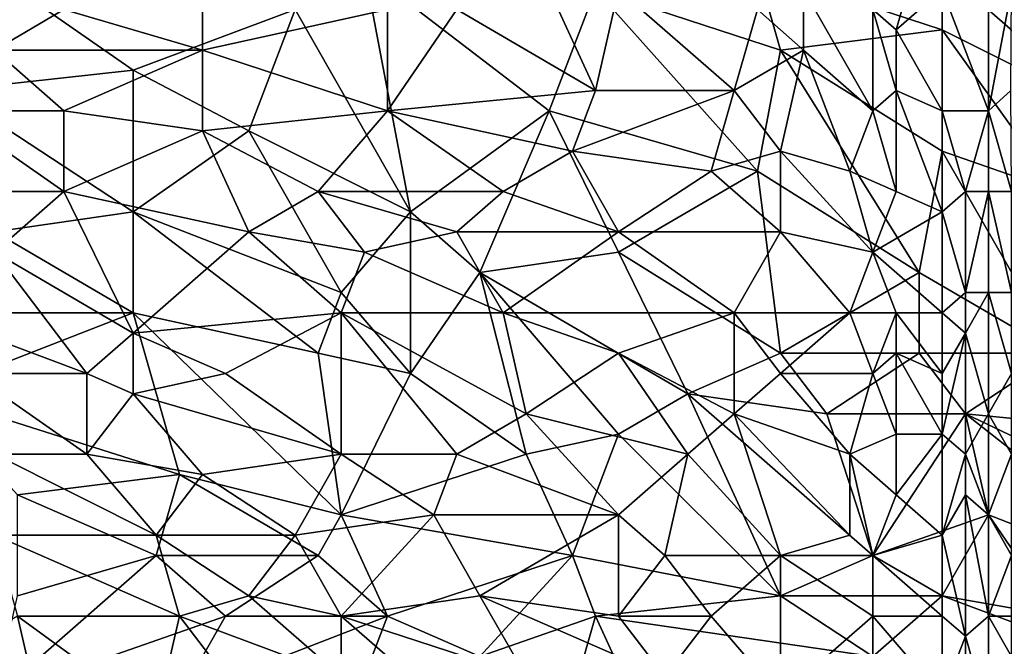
# Model space of a CAD drawing. Extents: x -1.1 to 1.1, y -0.36 to 0.36.
# Tile 161 of 256: x -0.53 to -0.34, y -0.27 to -0.15. Entities that reach past the tile are written whole.
import ezdxf

# ---------------------------------------------------------------- set-up
doc = ezdxf.new("R2010")
doc.units = 0

msp = doc.modelspace()

# ---------------------------------------------------------------- linework, layer by layer
for points in [[(-0.53596, -0.13221, 0.40325), (-0.53149, -0.15565, 0.40182), (-0.51807, -0.14784, 0.40201)], [(-0.33923, -0.13221, 0.39302), (-0.34817, -0.14393, 0.39481), (-0.33923, -0.16737, 0.39227)], [(-0.33476, -0.14393, 0.39389), (-0.33923, -0.13221, 0.39302), (-0.33923, -0.16737, 0.39227)], [(-0.36159, -0.14784, 0.39638), (-0.35712, -0.15174, 0.39579), (-0.35265, -0.13612, 0.39565)], [(-0.35265, -0.13612, 0.39565), (-0.35712, -0.15174, 0.39579), (-0.34817, -0.14393, 0.39481)], [(-0.45101, -0.1869, 0.26571), (-0.47336, -0.14784, 0.26541), (-0.45995, -0.14003, 0.26543)], [(-0.41524, -0.14393, 0.26559), (-0.42418, -0.16737, 0.26569), (-0.45995, -0.14003, 0.26543)], [(-0.42418, -0.16737, 0.26569), (-0.45101, -0.1869, 0.26571), (-0.45995, -0.14003, 0.26543)], [(-0.38394, -0.14003, 0.26567), (-0.37947, -0.15565, 0.26578), (-0.41524, -0.14393, 0.26559)], [(-0.38394, -0.14003, 0.26567), (-0.34817, -0.14003, 0.26583), (-0.34817, -0.15174, 0.26591)], [(-0.34817, -0.15174, 0.26591), (-0.37947, -0.15565, 0.26578), (-0.38394, -0.14003, 0.26567)], [(-0.34817, -0.14003, 0.26583), (-0.30794, -0.14784, 0.26607), (-0.31688, -0.16737, 0.26607)], [(-0.34817, -0.15174, 0.26591), (-0.34817, -0.14003, 0.26583), (-0.31688, -0.16737, 0.26607)], [(-0.50466, -0.15956, 0.26536), (-0.54043, -0.16346, 0.2653), (-0.52702, -0.14393, 0.26524)], [(-0.47336, -0.14784, 0.26541), (-0.50466, -0.15956, 0.26536), (-0.52702, -0.14393, 0.26524)], [(-0.41524, -0.16346, 0.39808), (-0.42418, -0.14393, 0.39943), (-0.44207, -0.14784, 0.39981)], [(-0.41077, -0.14393, 0.39894), (-0.42418, -0.14393, 0.39943), (-0.41524, -0.16346, 0.39808)], [(-0.42418, -0.16737, 0.26569), (-0.41524, -0.14393, 0.26559), (-0.38394, -0.17909, 0.26585)], [(-0.38841, -0.16346, 0.39722), (-0.41077, -0.14393, 0.39894), (-0.41524, -0.16346, 0.39808)], [(-0.38394, -0.17909, 0.26585), (-0.41524, -0.14393, 0.26559), (-0.37947, -0.15565, 0.26578)], [(-0.41077, -0.14393, 0.39894), (-0.38841, -0.16346, 0.39722), (-0.38394, -0.14784, 0.39779)], [(-0.375, -0.15565, 0.39702), (-0.375, -0.14393, 0.3975), (-0.38394, -0.14784, 0.39779)], [(-0.36159, -0.16737, 0.39556), (-0.36159, -0.14784, 0.39638), (-0.375, -0.14393, 0.3975)], [(-0.375, -0.14393, 0.3975), (-0.375, -0.15565, 0.39702), (-0.36159, -0.16737, 0.39556)], [(-0.34817, -0.16737, 0.39414), (-0.34817, -0.14393, 0.39481), (-0.35712, -0.15174, 0.39579)], [(-0.34817, -0.14393, 0.39481), (-0.34817, -0.16737, 0.39414), (-0.33923, -0.16737, 0.39227)], [(-0.33476, -0.14393, 0.39389), (-0.33923, -0.16737, 0.39227), (-0.33493, -0.16346, 0.39336)], [(-0.49125, -0.15565, 0.40082), (-0.51807, -0.14784, 0.40201), (-0.53149, -0.15565, 0.40182)], [(-0.49125, -0.15565, 0.40082), (-0.49125, -0.14784, 0.40129), (-0.51807, -0.14784, 0.40201)], [(-0.50466, -0.15956, 0.26536), (-0.47336, -0.14784, 0.26541), (-0.48231, -0.17128, 0.2655)], [(-0.49125, -0.14784, 0.40129), (-0.49125, -0.15565, 0.40082), (-0.45548, -0.14784, 0.4002)], [(-0.45548, -0.16737, 0.39899), (-0.45548, -0.14784, 0.4002), (-0.49125, -0.15565, 0.40082)], [(-0.45101, -0.1869, 0.26571), (-0.48231, -0.17128, 0.2655), (-0.47336, -0.14784, 0.26541)], [(-0.44207, -0.14784, 0.39981), (-0.45548, -0.16737, 0.39899), (-0.41524, -0.16346, 0.39808)], [(-0.44207, -0.14784, 0.39981), (-0.45548, -0.14784, 0.4002), (-0.45548, -0.16737, 0.39899)], [(-0.375, -0.15565, 0.39702), (-0.38394, -0.14784, 0.39779), (-0.38841, -0.16346, 0.39722)], [(-0.35712, -0.15174, 0.39579), (-0.36159, -0.14784, 0.39638), (-0.35712, -0.16346, 0.39535)], [(-0.36159, -0.16737, 0.39556), (-0.35712, -0.16346, 0.39535), (-0.36159, -0.14784, 0.39638)], [(-0.37947, -0.15565, 0.26578), (-0.34817, -0.15174, 0.26591), (-0.34817, -0.17518, 0.26599)], [(-0.35712, -0.15174, 0.39579), (-0.35712, -0.16346, 0.39535), (-0.34817, -0.16737, 0.39414)], [(-0.32582, -0.18299, 0.26607), (-0.34817, -0.15174, 0.26591), (-0.31688, -0.16737, 0.26607)], [(-0.32582, -0.18299, 0.26607), (-0.34817, -0.17518, 0.26599), (-0.34817, -0.15174, 0.26591)], [(-0.51807, -0.16737, 0.40069), (-0.53149, -0.15565, 0.40182), (-0.54043, -0.16737, 0.40114)], [(-0.51807, -0.16737, 0.40069), (-0.49125, -0.15565, 0.40082), (-0.53149, -0.15565, 0.40182)], [(-0.49125, -0.17128, 0.39971), (-0.49125, -0.15565, 0.40082), (-0.51807, -0.16737, 0.40069)], [(-0.49125, -0.15565, 0.40082), (-0.49125, -0.17128, 0.39971), (-0.45548, -0.16737, 0.39899)], [(-0.375, -0.15565, 0.39702), (-0.38841, -0.16346, 0.39722), (-0.37947, -0.17518, 0.39616)], [(-0.38394, -0.17909, 0.26585), (-0.37947, -0.15565, 0.26578), (-0.35265, -0.19862, 0.26599)], [(-0.375, -0.15565, 0.39702), (-0.37947, -0.17518, 0.39616), (-0.36606, -0.17909, 0.39525)], [(-0.35265, -0.19862, 0.26599), (-0.37947, -0.15565, 0.26578), (-0.34817, -0.17518, 0.26599)], [(-0.36606, -0.17909, 0.39525), (-0.36159, -0.16737, 0.39556), (-0.375, -0.15565, 0.39702)], [(-0.50466, -0.15956, 0.26536), (-0.50466, -0.1869, 0.26553), (-0.54043, -0.16346, 0.2653)], [(-0.48231, -0.17128, 0.2655), (-0.50466, -0.1869, 0.26553), (-0.50466, -0.15956, 0.26536)], [(-0.50466, -0.1869, 0.26553), (-0.53149, -0.19081, 0.2655), (-0.54043, -0.16346, 0.2653)], [(-0.41971, -0.17518, 0.39742), (-0.41524, -0.16346, 0.39808), (-0.45548, -0.16737, 0.39899)], [(-0.41524, -0.16346, 0.39808), (-0.41971, -0.17518, 0.39742), (-0.38841, -0.16346, 0.39722)], [(-0.39288, -0.17909, 0.39638), (-0.38841, -0.16346, 0.39722), (-0.41971, -0.17518, 0.39742)], [(-0.38841, -0.16346, 0.39722), (-0.39288, -0.17909, 0.39638), (-0.37947, -0.17518, 0.39616)], [(-0.35712, -0.16346, 0.39535), (-0.36159, -0.16737, 0.39556), (-0.35712, -0.18299, 0.3944)], [(-0.34817, -0.1869, 0.3933), (-0.34817, -0.16737, 0.39414), (-0.35712, -0.16346, 0.39535)], [(-0.35712, -0.16346, 0.39535), (-0.35712, -0.18299, 0.3944), (-0.34817, -0.1869, 0.3933)], [(-0.33493, -0.16346, 0.39336), (-0.33923, -0.16737, 0.39227), (-0.33476, -0.18299, 0.39265)], [(-0.51807, -0.18299, 0.39933), (-0.51807, -0.16737, 0.40069), (-0.54043, -0.16737, 0.40114)], [(-0.51807, -0.18299, 0.39933), (-0.54043, -0.16737, 0.40114), (-0.53149, -0.18299, 0.39958)], [(-0.51807, -0.16737, 0.40069), (-0.51807, -0.18299, 0.39933), (-0.49125, -0.17128, 0.39971)], [(-0.46889, -0.18299, 0.39811), (-0.45548, -0.16737, 0.39899), (-0.49125, -0.17128, 0.39971)], [(-0.43312, -0.18299, 0.39719), (-0.45548, -0.16737, 0.39899), (-0.46889, -0.18299, 0.39811)], [(-0.45548, -0.16737, 0.39899), (-0.43312, -0.18299, 0.39719), (-0.41971, -0.17518, 0.39742)], [(-0.42418, -0.16737, 0.26569), (-0.4376, -0.19862, 0.26581), (-0.45101, -0.1869, 0.26571)], [(-0.41077, -0.19471, 0.26584), (-0.4376, -0.19862, 0.26581), (-0.42418, -0.16737, 0.26569)], [(-0.38394, -0.17909, 0.26585), (-0.41077, -0.19471, 0.26584), (-0.42418, -0.16737, 0.26569)], [(-0.36606, -0.17909, 0.39525), (-0.35712, -0.18299, 0.3944), (-0.36159, -0.16737, 0.39556)], [(-0.3437, -0.18299, 0.39268), (-0.33923, -0.16737, 0.39227), (-0.34817, -0.16737, 0.39414)], [(-0.34817, -0.16737, 0.39414), (-0.34817, -0.1869, 0.3933), (-0.3437, -0.18299, 0.39268)], [(-0.33923, -0.16737, 0.39227), (-0.3437, -0.18299, 0.39268), (-0.33923, -0.18299, 0.39166)], [(-0.33923, -0.16737, 0.39227), (-0.33923, -0.18299, 0.39166), (-0.33476, -0.18299, 0.39265)], [(-0.48231, -0.19081, 0.39778), (-0.49125, -0.17128, 0.39971), (-0.51807, -0.18299, 0.39933)], [(-0.50466, -0.1869, 0.26553), (-0.48231, -0.17128, 0.2655), (-0.46442, -0.20253, 0.26575)], [(-0.49125, -0.17128, 0.39971), (-0.48231, -0.19081, 0.39778), (-0.46889, -0.18299, 0.39811)], [(-0.45101, -0.1869, 0.26571), (-0.46442, -0.20253, 0.26575), (-0.48231, -0.17128, 0.2655)], [(-0.41077, -0.19081, 0.39591), (-0.41971, -0.17518, 0.39742), (-0.43312, -0.18299, 0.39719)], [(-0.41971, -0.17518, 0.39742), (-0.41077, -0.19081, 0.39591), (-0.39288, -0.17909, 0.39638)], [(-0.37947, -0.19081, 0.39505), (-0.37947, -0.17518, 0.39616), (-0.39288, -0.17909, 0.39638)], [(-0.36606, -0.17909, 0.39525), (-0.37947, -0.17518, 0.39616), (-0.36159, -0.19471, 0.39401)], [(-0.36159, -0.19471, 0.39401), (-0.37947, -0.17518, 0.39616), (-0.37947, -0.19081, 0.39505)], [(-0.34817, -0.17518, 0.26599), (-0.32582, -0.21424, 0.2661), (-0.35265, -0.19862, 0.26599)], [(-0.34817, -0.17518, 0.26599), (-0.32582, -0.18299, 0.26607), (-0.32582, -0.21424, 0.2661)], [(-0.38394, -0.17909, 0.26585), (-0.37947, -0.21424, 0.26593), (-0.41077, -0.19471, 0.26584)], [(-0.37947, -0.19081, 0.39505), (-0.39288, -0.17909, 0.39638), (-0.41077, -0.19081, 0.39591)], [(-0.37947, -0.21424, 0.26593), (-0.38394, -0.17909, 0.26585), (-0.35265, -0.19862, 0.26599)], [(-0.35712, -0.18299, 0.3944), (-0.36606, -0.17909, 0.39525), (-0.36159, -0.19471, 0.39401)], [(-0.53149, -0.18299, 0.39958), (-0.53149, -0.19471, 0.3984), (-0.51807, -0.18299, 0.39933)], [(-0.50466, -0.21034, 0.39619), (-0.51807, -0.18299, 0.39933), (-0.53149, -0.19471, 0.3984)], [(-0.48231, -0.19081, 0.39778), (-0.51807, -0.18299, 0.39933), (-0.50466, -0.21034, 0.39619)], [(-0.45995, -0.19471, 0.39685), (-0.46889, -0.18299, 0.39811), (-0.48231, -0.19081, 0.39778)], [(-0.46889, -0.18299, 0.39811), (-0.44207, -0.19081, 0.39677), (-0.43312, -0.18299, 0.39719)], [(-0.44207, -0.19081, 0.39677), (-0.46889, -0.18299, 0.39811), (-0.45995, -0.19471, 0.39685)], [(-0.41077, -0.19081, 0.39591), (-0.43312, -0.18299, 0.39719), (-0.44207, -0.19081, 0.39677)], [(-0.36159, -0.19471, 0.39401), (-0.34817, -0.1869, 0.3933), (-0.35712, -0.18299, 0.3944)], [(-0.3437, -0.20253, 0.39165), (-0.3437, -0.18299, 0.39268), (-0.34817, -0.1869, 0.3933)], [(-0.3437, -0.20253, 0.39165), (-0.33923, -0.18299, 0.39166), (-0.3437, -0.18299, 0.39268)], [(-0.3437, -0.20253, 0.39165), (-0.33923, -0.20253, 0.39062), (-0.33923, -0.18299, 0.39166)], [(-0.33476, -0.20253, 0.39149), (-0.33476, -0.18299, 0.39265), (-0.33923, -0.18299, 0.39166)], [(-0.33923, -0.18299, 0.39166), (-0.33923, -0.20253, 0.39062), (-0.33476, -0.20253, 0.39149)], [(-0.50466, -0.1869, 0.26553), (-0.50466, -0.20643, 0.26568), (-0.53149, -0.19081, 0.2655)], [(-0.46442, -0.20253, 0.26575), (-0.46889, -0.21424, 0.26582), (-0.50466, -0.1869, 0.26553)], [(-0.46889, -0.21424, 0.26582), (-0.50466, -0.20643, 0.26568), (-0.50466, -0.1869, 0.26553)], [(-0.45101, -0.21815, 0.26586), (-0.46442, -0.20253, 0.26575), (-0.45101, -0.1869, 0.26571)], [(-0.4376, -0.19862, 0.26581), (-0.45101, -0.21815, 0.26586), (-0.45101, -0.1869, 0.26571)], [(-0.34817, -0.20643, 0.3921), (-0.34817, -0.1869, 0.3933), (-0.36159, -0.19471, 0.39401)], [(-0.34817, -0.1869, 0.3933), (-0.34817, -0.20643, 0.3921), (-0.3437, -0.20253, 0.39165)], [(-0.54937, -0.20643, 0.26557), (-0.53149, -0.19081, 0.2655), (-0.50466, -0.20643, 0.26568)], [(-0.50466, -0.21034, 0.39619), (-0.46442, -0.20643, 0.39579), (-0.48231, -0.19081, 0.39778)], [(-0.46442, -0.20643, 0.39579), (-0.45995, -0.19471, 0.39685), (-0.48231, -0.19081, 0.39778)], [(-0.43312, -0.20643, 0.39505), (-0.44207, -0.19081, 0.39677), (-0.45995, -0.19471, 0.39685)], [(-0.41077, -0.19081, 0.39591), (-0.44207, -0.19081, 0.39677), (-0.43312, -0.20643, 0.39505)], [(-0.38841, -0.20643, 0.39398), (-0.41077, -0.19081, 0.39591), (-0.43312, -0.20643, 0.39505)], [(-0.38841, -0.20643, 0.39398), (-0.37947, -0.19081, 0.39505), (-0.41077, -0.19081, 0.39591)], [(-0.36606, -0.20643, 0.3933), (-0.37947, -0.19081, 0.39505), (-0.38841, -0.20643, 0.39398)], [(-0.36159, -0.19471, 0.39401), (-0.37947, -0.19081, 0.39505), (-0.36606, -0.20643, 0.3933)], [(-0.5136, -0.21815, 0.3954), (-0.53149, -0.19471, 0.3984), (-0.5449, -0.20641, 0.39727)], [(-0.53149, -0.19471, 0.3984), (-0.5136, -0.21815, 0.3954), (-0.50466, -0.21034, 0.39619)], [(-0.45995, -0.19471, 0.39685), (-0.46442, -0.20643, 0.39579), (-0.43312, -0.20643, 0.39505)], [(-0.4376, -0.19862, 0.26581), (-0.41077, -0.19471, 0.26584), (-0.39736, -0.22206, 0.26591)], [(-0.39736, -0.22206, 0.26591), (-0.41077, -0.19471, 0.26584), (-0.37947, -0.21424, 0.26593)], [(-0.35712, -0.20643, 0.39284), (-0.36159, -0.19471, 0.39401), (-0.36606, -0.20643, 0.3933)], [(-0.34817, -0.20643, 0.3921), (-0.36159, -0.19471, 0.39401), (-0.35712, -0.20643, 0.39284)], [(-0.45101, -0.21815, 0.26586), (-0.4376, -0.19862, 0.26581), (-0.42865, -0.23378, 0.26596)], [(-0.39736, -0.22206, 0.26591), (-0.41077, -0.22987, 0.26595), (-0.4376, -0.19862, 0.26581)], [(-0.41077, -0.22987, 0.26595), (-0.42865, -0.23378, 0.26596), (-0.4376, -0.19862, 0.26581)], [(-0.35265, -0.21424, 0.266), (-0.37947, -0.21424, 0.26593), (-0.35265, -0.19862, 0.26599)], [(-0.35265, -0.21424, 0.266), (-0.35265, -0.19862, 0.26599), (-0.32582, -0.21424, 0.2661)], [(-0.45101, -0.21815, 0.26586), (-0.46889, -0.21424, 0.26582), (-0.46442, -0.20253, 0.26575)], [(-0.3437, -0.21034, 0.39112), (-0.3437, -0.20253, 0.39165), (-0.34817, -0.20643, 0.3921)], [(-0.33923, -0.20253, 0.39062), (-0.3437, -0.20253, 0.39165), (-0.3437, -0.21034, 0.39112)], [(-0.3437, -0.21034, 0.39112), (-0.33923, -0.22596, 0.38884), (-0.33923, -0.20253, 0.39062)], [(-0.33476, -0.21815, 0.39022), (-0.33476, -0.20253, 0.39149), (-0.33923, -0.20253, 0.39062)], [(-0.33923, -0.20253, 0.39062), (-0.33923, -0.22596, 0.38884), (-0.33476, -0.21815, 0.39022)], [(-0.50466, -0.20643, 0.26568), (-0.5449, -0.22206, 0.2657), (-0.54937, -0.20643, 0.26557)], [(-0.5449, -0.20641, 0.39727), (-0.53596, -0.21815, 0.39568), (-0.5136, -0.21815, 0.3954)], [(-0.5449, -0.22206, 0.2657), (-0.50466, -0.20643, 0.26568), (-0.49572, -0.23768, 0.26589)], [(-0.48678, -0.21815, 0.39494), (-0.46442, -0.20643, 0.39579), (-0.50466, -0.21034, 0.39619)], [(-0.46889, -0.21424, 0.26582), (-0.46442, -0.24549, 0.26597), (-0.50466, -0.20643, 0.26568)], [(-0.46442, -0.24549, 0.26597), (-0.49572, -0.23768, 0.26589), (-0.50466, -0.20643, 0.26568)], [(-0.46442, -0.23378, 0.39252), (-0.46442, -0.20643, 0.39579), (-0.48678, -0.21815, 0.39494)], [(-0.42865, -0.22596, 0.39282), (-0.43312, -0.20643, 0.39505), (-0.46442, -0.20643, 0.39579)], [(-0.42865, -0.22596, 0.39282), (-0.46442, -0.20643, 0.39579), (-0.44207, -0.23378, 0.39216)], [(-0.46442, -0.20643, 0.39579), (-0.46442, -0.23378, 0.39252), (-0.44207, -0.23378, 0.39216)], [(-0.43312, -0.20643, 0.39505), (-0.41077, -0.21424, 0.39367), (-0.38841, -0.20643, 0.39398)], [(-0.43312, -0.20643, 0.39505), (-0.42865, -0.22596, 0.39282), (-0.41077, -0.21424, 0.39367)], [(-0.38841, -0.22596, 0.39205), (-0.38841, -0.20643, 0.39398), (-0.41077, -0.21424, 0.39367)], [(-0.38841, -0.20643, 0.39398), (-0.37947, -0.21815, 0.39267), (-0.36606, -0.20643, 0.3933)], [(-0.38841, -0.20643, 0.39398), (-0.38841, -0.22596, 0.39205), (-0.37947, -0.21815, 0.39267)], [(-0.37947, -0.21815, 0.39267), (-0.36159, -0.21815, 0.3921), (-0.36606, -0.20643, 0.3933)], [(-0.36606, -0.20643, 0.3933), (-0.36159, -0.21815, 0.3921), (-0.35712, -0.20643, 0.39284)], [(-0.35712, -0.21424, 0.3922), (-0.35712, -0.20643, 0.39284), (-0.36159, -0.21815, 0.3921)], [(-0.34817, -0.21815, 0.39117), (-0.34817, -0.20643, 0.3921), (-0.35712, -0.20643, 0.39284)], [(-0.34817, -0.21815, 0.39117), (-0.35712, -0.20643, 0.39284), (-0.35712, -0.21424, 0.3922)], [(-0.3437, -0.21034, 0.39112), (-0.34817, -0.20643, 0.3921), (-0.34817, -0.21815, 0.39117)], [(-0.50466, -0.22206, 0.39474), (-0.50466, -0.21034, 0.39619), (-0.5136, -0.21815, 0.3954)], [(-0.50466, -0.21034, 0.39619), (-0.50466, -0.22206, 0.39474), (-0.48678, -0.21815, 0.39494)], [(-0.34817, -0.21815, 0.39117), (-0.34817, -0.22987, 0.39003), (-0.3437, -0.21034, 0.39112)], [(-0.34817, -0.22987, 0.39003), (-0.3437, -0.23378, 0.38903), (-0.3437, -0.21034, 0.39112)], [(-0.3437, -0.23378, 0.38903), (-0.33923, -0.22596, 0.38884), (-0.3437, -0.21034, 0.39112)], [(-0.46442, -0.24549, 0.26597), (-0.46889, -0.21424, 0.26582), (-0.45101, -0.21815, 0.26586)], [(-0.39736, -0.23378, 0.39127), (-0.41077, -0.21424, 0.39367), (-0.42865, -0.22596, 0.39282)], [(-0.41077, -0.21424, 0.39367), (-0.39736, -0.23378, 0.39127), (-0.38841, -0.22596, 0.39205)], [(-0.37053, -0.22596, 0.26597), (-0.39736, -0.22206, 0.26591), (-0.37947, -0.21424, 0.26593)], [(-0.37053, -0.22596, 0.26597), (-0.37947, -0.21424, 0.26593), (-0.35265, -0.21424, 0.266)], [(-0.37053, -0.22596, 0.26597), (-0.35265, -0.21424, 0.266), (-0.3437, -0.22596, 0.26605)], [(-0.36159, -0.21815, 0.3921), (-0.35712, -0.22987, 0.39066), (-0.35712, -0.21424, 0.3922)], [(-0.34817, -0.21815, 0.39117), (-0.35712, -0.21424, 0.3922), (-0.34817, -0.22987, 0.39003)], [(-0.35712, -0.21424, 0.3922), (-0.35712, -0.22987, 0.39066), (-0.34817, -0.22987, 0.39003)], [(-0.35265, -0.21424, 0.266), (-0.32582, -0.21424, 0.2661), (-0.3437, -0.22596, 0.26605)], [(-0.3437, -0.22596, 0.26605), (-0.32582, -0.21424, 0.2661), (-0.30346, -0.22987, 0.26626)], [(-0.5136, -0.23378, 0.39327), (-0.5136, -0.21815, 0.3954), (-0.53596, -0.21815, 0.39568)], [(-0.5136, -0.23378, 0.39327), (-0.53596, -0.21815, 0.39568), (-0.53149, -0.23378, 0.39346)], [(-0.5136, -0.21815, 0.3954), (-0.5136, -0.23378, 0.39327), (-0.50466, -0.22206, 0.39474)], [(-0.46442, -0.23378, 0.39252), (-0.48678, -0.21815, 0.39494), (-0.50466, -0.22206, 0.39474)], [(-0.42865, -0.23378, 0.26596), (-0.46442, -0.24549, 0.26597), (-0.45101, -0.21815, 0.26586)], [(-0.36606, -0.23378, 0.39063), (-0.37947, -0.21815, 0.39267), (-0.38841, -0.22596, 0.39205)], [(-0.36159, -0.21815, 0.3921), (-0.37947, -0.21815, 0.39267), (-0.36606, -0.23378, 0.39063)], [(-0.35712, -0.22987, 0.39066), (-0.36159, -0.21815, 0.3921), (-0.36606, -0.23378, 0.39063)], [(-0.33476, -0.21815, 0.39022), (-0.33923, -0.22596, 0.38884), (-0.33476, -0.23378, 0.38869)], [(-0.49572, -0.23768, 0.26589), (-0.52702, -0.24159, 0.26588), (-0.5449, -0.22206, 0.2657)], [(-0.49125, -0.23768, 0.39243), (-0.50466, -0.22206, 0.39474), (-0.5136, -0.23378, 0.39327)], [(-0.46442, -0.23378, 0.39252), (-0.50466, -0.22206, 0.39474), (-0.49125, -0.23768, 0.39243)], [(-0.41077, -0.22987, 0.26595), (-0.39736, -0.22206, 0.26591), (-0.37947, -0.26112, 0.26608)], [(-0.39736, -0.22206, 0.26591), (-0.37053, -0.22596, 0.26597), (-0.36159, -0.25331, 0.26611)], [(-0.37947, -0.26112, 0.26608), (-0.39736, -0.22206, 0.26591), (-0.36159, -0.25331, 0.26611)], [(-0.41077, -0.24549, 0.39001), (-0.42865, -0.22596, 0.39282), (-0.44207, -0.23378, 0.39216)], [(-0.42865, -0.22596, 0.39282), (-0.41077, -0.24549, 0.39001), (-0.39736, -0.23378, 0.39127)], [(-0.38841, -0.22596, 0.39205), (-0.39736, -0.23378, 0.39127), (-0.37947, -0.25331, 0.38866)], [(-0.38841, -0.22596, 0.39205), (-0.36606, -0.2494, 0.38881), (-0.36606, -0.23378, 0.39063)], [(-0.38841, -0.22596, 0.39205), (-0.37947, -0.25331, 0.38866), (-0.36606, -0.2494, 0.38881)], [(-0.3437, -0.22596, 0.26605), (-0.36159, -0.25331, 0.26611), (-0.37053, -0.22596, 0.26597)], [(-0.33923, -0.24549, 0.26617), (-0.36159, -0.25331, 0.26611), (-0.3437, -0.22596, 0.26605)], [(-0.3437, -0.23378, 0.38903), (-0.33923, -0.24549, 0.38676), (-0.33923, -0.22596, 0.38884)], [(-0.29452, -0.2494, 0.26636), (-0.3437, -0.22596, 0.26605), (-0.30346, -0.22987, 0.26626)], [(-0.29899, -0.26112, 0.26629), (-0.3437, -0.22596, 0.26605), (-0.29452, -0.2494, 0.26636)], [(-0.29899, -0.26112, 0.26629), (-0.33923, -0.24549, 0.26617), (-0.3437, -0.22596, 0.26605)], [(-0.33923, -0.22596, 0.38884), (-0.33923, -0.24549, 0.38676), (-0.33476, -0.23378, 0.38869)], [(-0.41971, -0.25331, 0.26606), (-0.42865, -0.23378, 0.26596), (-0.41077, -0.22987, 0.26595)], [(-0.37947, -0.26112, 0.26608), (-0.41971, -0.25331, 0.26606), (-0.41077, -0.22987, 0.26595)], [(-0.36606, -0.23378, 0.39063), (-0.35712, -0.24159, 0.38932), (-0.35712, -0.22987, 0.39066)], [(-0.34817, -0.22987, 0.39003), (-0.35712, -0.22987, 0.39066), (-0.35712, -0.24159, 0.38932)], [(-0.34817, -0.2494, 0.38784), (-0.34817, -0.22987, 0.39003), (-0.35712, -0.24159, 0.38932)], [(-0.3437, -0.23378, 0.38903), (-0.34817, -0.22987, 0.39003), (-0.34817, -0.2494, 0.38784)], [(-0.50019, -0.2494, 0.3908), (-0.5136, -0.23378, 0.39327), (-0.53149, -0.23378, 0.39346)], [(-0.53149, -0.23378, 0.39346), (-0.53149, -0.2494, 0.39107), (-0.50019, -0.2494, 0.3908)], [(-0.5136, -0.23378, 0.39327), (-0.50019, -0.2494, 0.3908), (-0.49125, -0.23768, 0.39243)], [(-0.47336, -0.2494, 0.39047), (-0.46442, -0.23378, 0.39252), (-0.49125, -0.23768, 0.39243)], [(-0.46442, -0.23378, 0.39252), (-0.47336, -0.2494, 0.39047), (-0.44654, -0.24549, 0.39062)], [(-0.44654, -0.24549, 0.39062), (-0.44207, -0.23378, 0.39216), (-0.46442, -0.23378, 0.39252)], [(-0.42865, -0.23378, 0.26596), (-0.41971, -0.25331, 0.26606), (-0.46442, -0.24549, 0.26597)], [(-0.44207, -0.23378, 0.39216), (-0.44654, -0.24549, 0.39062), (-0.41077, -0.24549, 0.39001)], [(-0.40183, -0.25331, 0.38897), (-0.39736, -0.23378, 0.39127), (-0.41077, -0.24549, 0.39001)], [(-0.39736, -0.23378, 0.39127), (-0.40183, -0.25331, 0.38897), (-0.37947, -0.25331, 0.38866)], [(-0.35712, -0.24159, 0.38932), (-0.36606, -0.23378, 0.39063), (-0.36159, -0.25331, 0.38815)], [(-0.36159, -0.25331, 0.38815), (-0.36606, -0.23378, 0.39063), (-0.36606, -0.2494, 0.38881)], [(-0.3437, -0.23378, 0.38903), (-0.34817, -0.2494, 0.38784), (-0.3437, -0.24159, 0.38822)], [(-0.3437, -0.23378, 0.38903), (-0.3437, -0.24159, 0.38822), (-0.33923, -0.24549, 0.38676)], [(-0.33476, -0.23378, 0.38869), (-0.33923, -0.24549, 0.38676), (-0.33476, -0.25331, 0.38624)], [(-0.52702, -0.24159, 0.26588), (-0.49572, -0.23768, 0.26589), (-0.50019, -0.25331, 0.26591)], [(-0.50019, -0.25331, 0.26591), (-0.49572, -0.23768, 0.26589), (-0.46889, -0.25331, 0.26597)], [(-0.47336, -0.2494, 0.39047), (-0.49125, -0.23768, 0.39243), (-0.50019, -0.2494, 0.3908)], [(-0.46889, -0.25331, 0.26597), (-0.49572, -0.23768, 0.26589), (-0.46442, -0.24549, 0.26597)], [(-0.52702, -0.26112, 0.26585), (-0.52702, -0.24159, 0.26588), (-0.50019, -0.25331, 0.26591)], [(-0.34817, -0.2494, 0.38784), (-0.35712, -0.24159, 0.38932), (-0.36159, -0.25331, 0.38815)], [(-0.34817, -0.2494, 0.38784), (-0.3437, -0.26893, 0.38486), (-0.3437, -0.24159, 0.38822)], [(-0.33923, -0.26503, 0.38444), (-0.33923, -0.24549, 0.38676), (-0.3437, -0.24159, 0.38822)], [(-0.3437, -0.24159, 0.38822), (-0.3437, -0.26893, 0.38486), (-0.33923, -0.26503, 0.38444)], [(-0.44654, -0.24549, 0.39062), (-0.47336, -0.2494, 0.39047), (-0.46442, -0.26503, 0.38811)], [(-0.45548, -0.26503, 0.26595), (-0.46889, -0.25331, 0.26597), (-0.46442, -0.24549, 0.26597)], [(-0.45548, -0.26503, 0.26595), (-0.46442, -0.24549, 0.26597), (-0.41971, -0.25331, 0.26606)], [(-0.4376, -0.26112, 0.3884), (-0.44654, -0.24549, 0.39062), (-0.46442, -0.26503, 0.38811)], [(-0.41077, -0.24549, 0.39001), (-0.44654, -0.24549, 0.39062), (-0.4376, -0.26112, 0.3884)], [(-0.41077, -0.26503, 0.38748), (-0.41077, -0.24549, 0.39001), (-0.4376, -0.26112, 0.3884)], [(-0.40183, -0.25331, 0.38897), (-0.41077, -0.24549, 0.39001), (-0.41077, -0.26503, 0.38748)], [(-0.34817, -0.26112, 0.26615), (-0.36159, -0.25331, 0.26611), (-0.33923, -0.24549, 0.26617)], [(-0.34817, -0.26112, 0.26615), (-0.33923, -0.24549, 0.26617), (-0.32582, -0.26503, 0.26616)], [(-0.33476, -0.25331, 0.38624), (-0.33923, -0.24549, 0.38676), (-0.33923, -0.26503, 0.38444)], [(-0.32582, -0.26503, 0.26616), (-0.33923, -0.24549, 0.26617), (-0.29899, -0.26112, 0.26629)], [(-0.49572, -0.26503, 0.38844), (-0.50019, -0.2494, 0.3908), (-0.53149, -0.2494, 0.39107)], [(-0.49572, -0.26503, 0.38844), (-0.53149, -0.2494, 0.39107), (-0.52702, -0.26503, 0.3886)], [(-0.48231, -0.26112, 0.3889), (-0.47336, -0.2494, 0.39047), (-0.50019, -0.2494, 0.3908)], [(-0.50019, -0.2494, 0.3908), (-0.49572, -0.26503, 0.38844), (-0.48231, -0.26112, 0.3889)], [(-0.46442, -0.26503, 0.38811), (-0.47336, -0.2494, 0.39047), (-0.48231, -0.26112, 0.3889)], [(-0.36159, -0.25331, 0.38815), (-0.36606, -0.2494, 0.38881), (-0.37947, -0.25331, 0.38866)], [(-0.34817, -0.26503, 0.38581), (-0.34817, -0.2494, 0.38784), (-0.36159, -0.25331, 0.38815)], [(-0.3437, -0.26893, 0.38486), (-0.34817, -0.2494, 0.38784), (-0.34817, -0.26503, 0.38581)], [(-0.50019, -0.25331, 0.26591), (-0.48678, -0.26503, 0.26587), (-0.53149, -0.28065, 0.26556)], [(-0.53149, -0.28065, 0.26556), (-0.52702, -0.26112, 0.26585), (-0.50019, -0.25331, 0.26591)], [(-0.50019, -0.25331, 0.26591), (-0.46889, -0.25331, 0.26597), (-0.48678, -0.26503, 0.26587)], [(-0.46889, -0.25331, 0.26597), (-0.45548, -0.26503, 0.26595), (-0.48678, -0.26503, 0.26587)], [(-0.45548, -0.26503, 0.26595), (-0.41971, -0.25331, 0.26606), (-0.4376, -0.27284, 0.26589)], [(-0.41524, -0.26503, 0.26603), (-0.4376, -0.27284, 0.26589), (-0.41971, -0.25331, 0.26606)], [(-0.41524, -0.26503, 0.26603), (-0.41971, -0.25331, 0.26606), (-0.37947, -0.26112, 0.26608)], [(-0.39288, -0.26503, 0.38728), (-0.40183, -0.25331, 0.38897), (-0.41077, -0.26503, 0.38748)], [(-0.37947, -0.25331, 0.38866), (-0.40183, -0.25331, 0.38897), (-0.39288, -0.26503, 0.38728)], [(-0.37947, -0.25331, 0.38866), (-0.39288, -0.26503, 0.38728), (-0.37947, -0.28065, 0.38478)], [(-0.37947, -0.25331, 0.38866), (-0.36159, -0.26503, 0.38657), (-0.36159, -0.25331, 0.38815)], [(-0.37947, -0.26112, 0.26608), (-0.36159, -0.25331, 0.26611), (-0.34817, -0.26112, 0.26615)], [(-0.37947, -0.25331, 0.38866), (-0.37947, -0.28065, 0.38478), (-0.36159, -0.26503, 0.38657)], [(-0.36159, -0.25331, 0.38815), (-0.36159, -0.26503, 0.38657), (-0.34817, -0.26503, 0.38581)], [(-0.33476, -0.26503, 0.38473), (-0.33476, -0.25331, 0.38624), (-0.33923, -0.26503, 0.38444)], [(-0.46442, -0.27674, 0.38633), (-0.48231, -0.26112, 0.3889), (-0.49572, -0.26503, 0.38844)], [(-0.46442, -0.27674, 0.38633), (-0.46442, -0.26503, 0.38811), (-0.48231, -0.26112, 0.3889)], [(-0.42865, -0.27674, 0.38603), (-0.4376, -0.26112, 0.3884), (-0.46442, -0.26503, 0.38811)], [(-0.40183, -0.27674, 0.38566), (-0.41077, -0.26503, 0.38748), (-0.4376, -0.26112, 0.3884)], [(-0.40183, -0.27674, 0.38566), (-0.4376, -0.26112, 0.3884), (-0.42865, -0.27674, 0.38603)], [(-0.37947, -0.26112, 0.26608), (-0.36159, -0.27284, 0.26597), (-0.41524, -0.26503, 0.26603)], [(-0.34817, -0.26112, 0.26615), (-0.36159, -0.27284, 0.26597), (-0.37947, -0.26112, 0.26608)], [(-0.34817, -0.26112, 0.26615), (-0.31688, -0.27284, 0.26606), (-0.36159, -0.27284, 0.26597)], [(-0.32582, -0.26503, 0.26616), (-0.31688, -0.27284, 0.26606), (-0.34817, -0.26112, 0.26615)], [(-0.52254, -0.28456, 0.38543), (-0.52702, -0.26503, 0.3886), (-0.54043, -0.27284, 0.38738)], [(-0.48678, -0.26503, 0.26587), (-0.49572, -0.28065, 0.26558), (-0.53149, -0.28065, 0.26556)], [(-0.50019, -0.28456, 0.38538), (-0.49572, -0.26503, 0.38844), (-0.52702, -0.26503, 0.3886)], [(-0.52702, -0.26503, 0.3886), (-0.52254, -0.28456, 0.38543), (-0.50019, -0.28456, 0.38538)], [(-0.47783, -0.28846, 0.38463), (-0.49572, -0.26503, 0.38844), (-0.50019, -0.28456, 0.38538)], [(-0.49572, -0.28065, 0.26558), (-0.48678, -0.26503, 0.26587), (-0.45548, -0.26503, 0.26595)], [(-0.49572, -0.28065, 0.26558), (-0.45548, -0.26503, 0.26595), (-0.46442, -0.28846, 0.26544)], [(-0.46442, -0.27674, 0.38633), (-0.49572, -0.26503, 0.38844), (-0.47783, -0.28846, 0.38463)], [(-0.44654, -0.28065, 0.3856), (-0.46442, -0.26503, 0.38811), (-0.46442, -0.27674, 0.38633)], [(-0.46442, -0.26503, 0.38811), (-0.44654, -0.28065, 0.3856), (-0.42865, -0.27674, 0.38603)], [(-0.4376, -0.27284, 0.26589), (-0.46442, -0.28846, 0.26544), (-0.45548, -0.26503, 0.26595)], [(-0.4376, -0.27284, 0.26589), (-0.41524, -0.26503, 0.26603), (-0.41971, -0.28065, 0.26575)], [(-0.4063, -0.28456, 0.26564), (-0.41971, -0.28065, 0.26575), (-0.41524, -0.26503, 0.26603)], [(-0.4063, -0.28456, 0.26564), (-0.41524, -0.26503, 0.26603), (-0.36159, -0.27284, 0.26597)], [(-0.41077, -0.26503, 0.38748), (-0.40183, -0.27674, 0.38566), (-0.39288, -0.26503, 0.38728)], [(-0.39288, -0.26503, 0.38728), (-0.40183, -0.27674, 0.38566), (-0.37947, -0.28065, 0.38478)], [(-0.36159, -0.27674, 0.38493), (-0.36159, -0.26503, 0.38657), (-0.37947, -0.28065, 0.38478)], [(-0.34817, -0.26503, 0.38581), (-0.36159, -0.26503, 0.38657), (-0.34817, -0.28065, 0.38371)], [(-0.34817, -0.28065, 0.38371), (-0.36159, -0.26503, 0.38657), (-0.36159, -0.27674, 0.38493)], [(-0.34817, -0.26503, 0.38581), (-0.34817, -0.28065, 0.38371), (-0.3437, -0.26893, 0.38486)], [(-0.33923, -0.28456, 0.38182), (-0.33923, -0.26503, 0.38444), (-0.3437, -0.26893, 0.38486)], [(-0.33923, -0.26503, 0.38444), (-0.33476, -0.27284, 0.38364), (-0.33476, -0.26503, 0.38473)], [(-0.33923, -0.26503, 0.38444), (-0.33923, -0.28456, 0.38182), (-0.33476, -0.27284, 0.38364)], [(-0.3437, -0.26893, 0.38486), (-0.34817, -0.28065, 0.38371), (-0.3437, -0.28846, 0.38218)], [(-0.3437, -0.26893, 0.38486), (-0.3437, -0.28846, 0.38218), (-0.33923, -0.28456, 0.38182)]]:
    msp.add_3dface(points)

doc.saveas('drawing.dxf')
